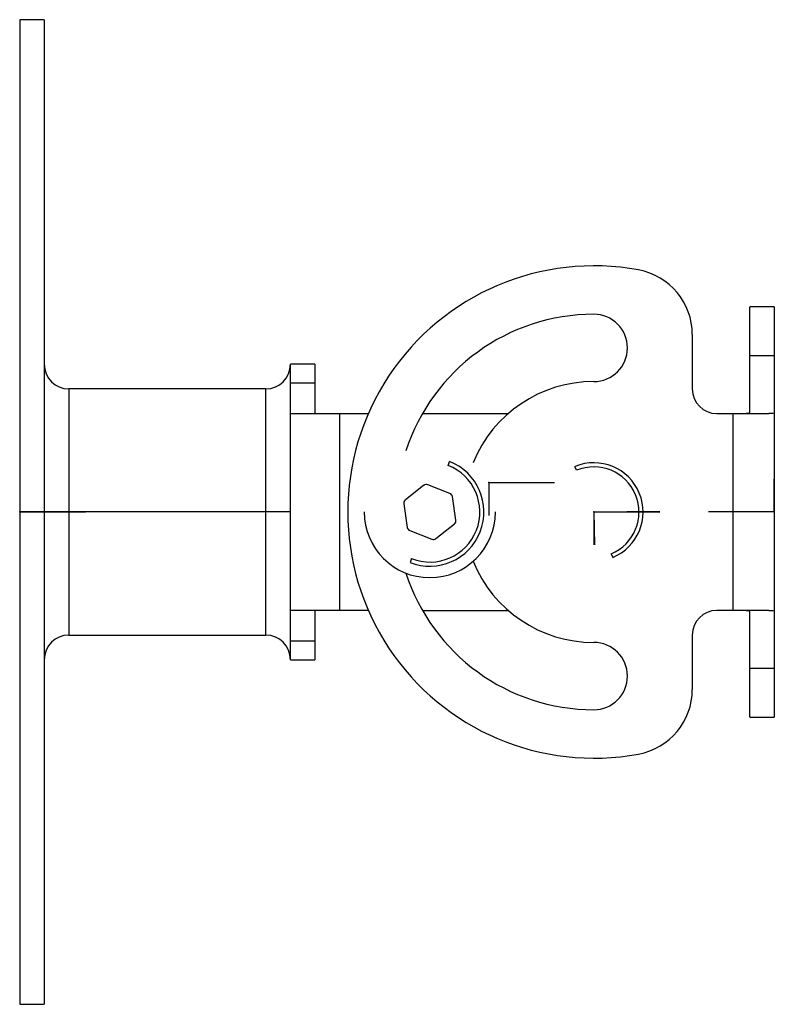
# Model space of a CAD drawing. Header units: millimetres. Extents: x -225 to 131, y -98 to 75.
# Tile 1 of 17: x -225 to -133, y -88 to 32. Entities that reach past the tile are written whole.
import ezdxf

# ---------------------------------------------------------------- set-up
doc = ezdxf.new("R2010")
doc.units = ezdxf.units.MM
doc.header["$PDSIZE"] = -1

msp = doc.modelspace()

# ---------------------------------------------------------------- linework, layer by layer
at = {"color": 7, "linetype": 'Continuous', "lineweight": 25}
for p, q in [((-222.5, 32.5), (-225.5, 32.5)), ((-225.5, 32.5), (-225.5, -87.5)), ((-222.5, 32.5), (-222.5, -87.5)), ((-133.5, -2.5), (-136.5, -2.5)), ((-136.5, -15.39), (-136.5, -2.5)), ((-133.5, -2.5), (-133.5, -52.5)), ((-143.5, -5.87), (-143.5, -12.5)), ((-189.5, -9.5), (-192.5, -9.5)), ((-192.5, -45.5), (-192.5, -9.5)), ((-189.5, -9.5), (-189.5, -15.5)), ((-136.5, -8.41), (-133.5, -8.41)), ((-192.5, -11.75), (-189.5, -11.75)), ((-195.5, -12.5), (-219.5, -12.5)), ((-219.5, -12.5), (-219.5, -42.5)), ((-195.5, -42.5), (-195.5, -12.5)), ((-192.5, -15.5), (-183, -15.5)), ((-186.5, -15.5), (-186.5, -39.5)), ((-176.4, -15.5), (-165.93, -15.5)), ((-140.5, -15.5), (-134.18, -15.5)), ((-140.34, -15.5), (-138.5, -15.5)), ((-138.5, -39.5), (-138.5, -15.5)), ((-173.27, -21.82), (-173.09, -21.36)), ((-157.61, -22.42), (-157.8, -21.96)), ((-176.24, -24.25), (-178.5, -26.05)), ((-173.06, -25.24), (-175.75, -24.18)), ((-172.32, -28.48), (-172.75, -25.63)), ((-192.5, -27.5), (-225.5, -27.5)), ((-178.68, -26.52), (-178.25, -29.37)), ((-177.94, -29.76), (-175.25, -30.82)), ((-174.76, -30.75), (-172.5, -28.95)), ((-177.73, -33.18), (-177.91, -33.64)), ((-153.39, -32.58), (-153.2, -33.04)), ((-183, -39.5), (-192.5, -39.5)), ((-189.5, -39.5), (-189.5, -45.5)), ((-176.4, -39.5), (-165.93, -39.5)), ((-134.18, -39.5), (-140.5, -39.5)), ((-138.5, -39.5), (-140.34, -39.5)), ((-136.5, -52.5), (-136.5, -39.61)), ((-219.5, -42.5), (-195.5, -42.5)), ((-143.5, -42.5), (-143.5, -49.13)), ((-189.5, -43.25), (-192.5, -43.25)), ((-192.5, -45.5), (-189.5, -45.5)), ((-133.5, -46.59), (-136.5, -46.59)), ((-136.5, -52.5), (-133.5, -52.5)), ((-225.5, -87.5), (-222.5, -87.5))]:
    msp.add_line(p, q, dxfattribs=at)
at = {"color": 7, "linetype": 'Continuous'}
for p, q in [((-168.32, -23.89), (-168.32, -27.91)), ((-168.32, -23.89), (-160.3, -23.89)), ((-133.5, -27.5), (-133.5, -23.49)), ((-225.5, -27.5), (-225.5, -31.51)), ((-225.5, -27.5), (-217.47, -27.5)), ((-155.5, -27.5), (-147.47, -27.38)), ((-155.5, -27.5), (-155.44, -31.51)), ((-155.5, -27.5), (-155.5, -31.51)), ((-155.5, -27.5), (-147.47, -27.51)), ((-133.5, -27.5), (-141.53, -27.5))]:
    msp.add_line(p, q, dxfattribs=at)
at = {"color": 7, "linetype": 'Continuous', "lineweight": 25}
for centre, radius, start, end in [((-155.5, -27.5), 30, 79.5243, 280.4757), ((-151.5, -5.87), 8, 0, 79.5243), ((-155.5, -27.5), 24.1, 90, 161.9984), ((-155.5, -7.5), 4.1, 270, 90), ((-219.5, -9.5), 3, 180, 270), ((-195.5, -9.5), 3, 270, 360), ((-155.5, -27.5), 15.9, 90, 157.7896), ((-140.5, -12.5), 3, 180, 270), ((-175.5, -27.5), 6.6, 248.5423, 68.5423), ((-155.5, -27.5), 6, 292.5227, 112.5227), ((-175.5, -27.5), 6.1, 248.5423, 68.5423), ((-155.5, -27.5), 5.5, 292.5227, 112.5227), ((-175.93, -24.65), 0.5, 68.5423, 128.5423), ((-178.19, -26.44), 0.5, 128.5423, 188.5423), ((-173.24, -25.7), 0.5, 8.5423, 68.5423), ((-175.5, -27.5), 8, 180, 0), ((-172.81, -28.56), 0.5, 308.5423, 8.5423), ((-177.76, -29.3), 0.5, 188.5423, 248.5423), ((-175.07, -30.35), 0.5, 248.5423, 308.5423), ((-155.5, -27.5), 15.9, 202.2104, 270), ((-155.5, -27.5), 24.1, 198.0016, 270), ((-140.5, -42.5), 3, 90, 180), ((-219.5, -45.5), 3, 90, 180), ((-195.5, -45.5), 3, 0, 90), ((-155.5, -47.5), 4.1, 270, 90), ((-151.5, -49.13), 8, 280.4757, 0)]:
    msp.add_arc(centre, radius, start, end, dxfattribs=at)
for points, knots in [([(-138.5, -15.5), (-138.35, -15.5), (-138.06, -15.5), (-137.56, -15.49), (-137.03, -15.48), (-136.59, -15.45), (-136.53, -15.41), (-136.5, -15.39)], [0, 0, 0, 0, 0.14662, 0.279064, 0.500544, 0.752962, 1, 1, 1, 1]), ([(-133.5, -15.39), (-133.53, -15.43), (-133.59, -15.49), (-133.98, -15.5), (-134.18, -15.5)], [0, 0, 0, 0, 0.49826, 1, 1, 1, 1]), ([(-136.5, -39.61), (-136.53, -39.59), (-136.59, -39.55), (-137.03, -39.52), (-137.56, -39.51), (-138.05, -39.5), (-138.35, -39.5), (-138.5, -39.5)], [0, 0, 0, 0, 0.246824, 0.498999, 0.72065, 0.853224, 1, 1, 1, 1]), ([(-134.18, -39.5), (-133.98, -39.5), (-133.59, -39.51), (-133.53, -39.57), (-133.5, -39.61)], [0, 0, 0, 0, 0.498261, 1, 1, 1, 1])]:
    msp.add_open_spline(points, degree=3, knots=knots, dxfattribs=at)
at = {"color": 7, "linetype": 'Continuous'}
for p in [(-168.32, -23.89), (-225.5, -27.5), (-155.5, -27.5), (-155.5, -27.5), (-133.5, -27.5)]:
    msp.add_point(p, dxfattribs=at)

doc.saveas('drawing.dxf')
